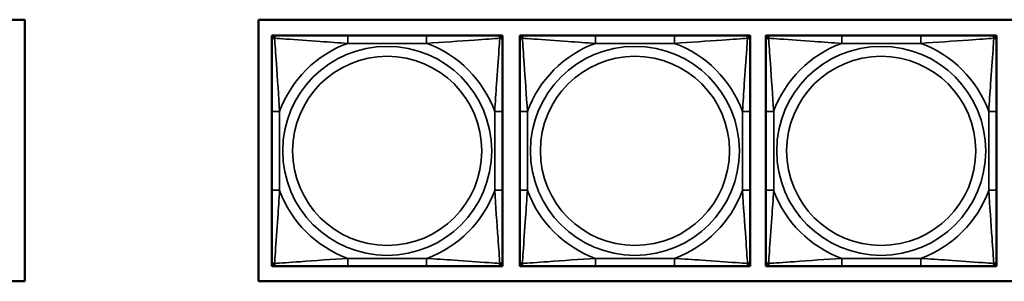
# Model space of a CAD drawing. Header units: inches. Extents: x 1.9 to 64.4, y 1.6 to 69.2.
# Tile 177 of 256: x 39.472 to 41.996, y 47.767 to 48.437. Entities that reach past the tile are written whole.
import ezdxf

# ---------------------------------------------------------------- set-up
doc = ezdxf.new("R2010")
doc.units = ezdxf.units.IN
doc.header["$MEASUREMENT"] = 0
doc.layers.add('Visible (ANSI)', color=7, linetype='Continuous', lineweight=50)
doc.layers.add('Visible Narrow (ANSI)', color=7, linetype='Continuous', lineweight=35)

msp = doc.modelspace()

# ---------------------------------------------------------------- linework, layer by layer
at = {"layer": 'Visible (ANSI)'}
for p, q in [((36.9175, 48.4372), (39.4857, 48.4372)), ((39.4857, 48.4372), (39.4857, 47.7667)), ((40.0847, 47.7667), (40.0847, 48.4372)), ((40.0847, 48.4372), (45.17, 48.4372)), ((40.1188, 48.3963), (40.1247, 48.3963)), ((40.1188, 48.3904), (40.1188, 48.3963)), ((40.1247, 48.3963), (40.1306, 48.3963)), ((40.5152, 48.3963), (40.3129, 48.3963)), ((40.6975, 48.3963), (40.7034, 48.3963)), ((40.7034, 48.3963), (40.7093, 48.3963)), ((40.7093, 48.3963), (40.7093, 48.3904)), ((40.7537, 48.3963), (40.7596, 48.3963)), ((40.7537, 48.3904), (40.7537, 48.3963)), ((40.7596, 48.3963), (40.7655, 48.3963)), ((41.1502, 48.3963), (40.9479, 48.3963)), ((41.3325, 48.3963), (41.3384, 48.3963)), ((41.3384, 48.3963), (41.3443, 48.3963)), ((41.3443, 48.3963), (41.3443, 48.3904)), ((41.3848, 48.3963), (41.3907, 48.3963)), ((41.3848, 48.3904), (41.3848, 48.3963)), ((41.3907, 48.3963), (41.3966, 48.3963)), ((41.7813, 48.3963), (41.579, 48.3963)), ((41.9636, 48.3963), (41.9695, 48.3963)), ((41.9695, 48.3963), (41.9754, 48.3963)), ((41.9754, 48.3963), (41.9754, 48.3904)), ((40.1188, 48.3845), (40.1188, 48.3904)), ((40.7093, 48.3904), (40.7093, 48.3845)), ((40.7537, 48.3845), (40.7537, 48.3904)), ((41.3443, 48.3904), (41.3443, 48.3845)), ((41.3848, 48.3845), (41.3848, 48.3904)), ((41.9754, 48.3904), (41.9754, 48.3845)), ((40.1188, 48.2022), (40.1188, 47.9999)), ((40.7093, 47.9999), (40.7093, 48.2022)), ((40.7537, 48.2022), (40.7537, 47.9999)), ((41.3443, 47.9999), (41.3443, 48.2022)), ((41.3848, 48.2022), (41.3848, 47.9999)), ((41.9754, 47.9999), (41.9754, 48.2022)), ((40.1188, 47.8117), (40.1188, 47.8176)), ((40.7093, 47.8176), (40.7093, 47.8117)), ((40.7537, 47.8117), (40.7537, 47.8176)), ((41.3443, 47.8176), (41.3443, 47.8117)), ((41.3848, 47.8117), (41.3848, 47.8176)), ((41.9754, 47.8176), (41.9754, 47.8117)), ((40.1188, 47.8058), (40.1188, 47.8117)), ((40.1247, 47.8058), (40.1188, 47.8058)), ((40.1306, 47.8058), (40.1247, 47.8058)), ((40.3129, 47.8058), (40.5152, 47.8058)), ((40.7034, 47.8058), (40.6975, 47.8058)), ((40.7093, 47.8058), (40.7034, 47.8058)), ((40.7093, 47.8117), (40.7093, 47.8058)), ((40.7537, 47.8058), (40.7537, 47.8117)), ((40.7596, 47.8058), (40.7537, 47.8058)), ((40.7655, 47.8058), (40.7596, 47.8058)), ((40.9479, 47.8058), (41.1502, 47.8058)), ((41.3384, 47.8058), (41.3325, 47.8058)), ((41.3443, 47.8058), (41.3384, 47.8058)), ((41.3443, 47.8117), (41.3443, 47.8058)), ((41.3848, 47.8058), (41.3848, 47.8117)), ((41.3907, 47.8058), (41.3848, 47.8058)), ((41.3966, 47.8058), (41.3907, 47.8058)), ((41.579, 47.8058), (41.7813, 47.8058)), ((41.9695, 47.8058), (41.9636, 47.8058)), ((41.9754, 47.8058), (41.9695, 47.8058)), ((41.9754, 47.8117), (41.9754, 47.8058)), ((39.4857, 47.7667), (36.9175, 47.7667)), ((45.17, 47.7667), (40.0847, 47.7667))]:
    msp.add_line(p, q, dxfattribs=at)
for centre, radius, start, end in [((40.1247, 48.3904), 0.00591, 90, 180), ((40.1306, 48.3845), 0.0118, 90, 180), ((40.6975, 48.3845), 0.0118, 0, 90), ((40.7034, 48.3904), 0.00591, 0, 90), ((40.7596, 48.3904), 0.00591, 90, 180), ((40.7655, 48.3845), 0.0118, 90, 180), ((41.3325, 48.3845), 0.0118, 0, 90), ((41.3384, 48.3904), 0.00591, 0, 90), ((41.3907, 48.3904), 0.00591, 90, 180), ((41.3966, 48.3845), 0.0118, 90, 180), ((41.9636, 48.3845), 0.0118, 0, 90), ((41.9695, 48.3904), 0.00591, 0, 90), ((40.1306, 47.8176), 0.0118, 180, 270), ((40.6975, 47.8176), 0.0118, 270, 0), ((40.7655, 47.8176), 0.0118, 180, 270), ((41.3325, 47.8176), 0.0118, 270, 0), ((41.3966, 47.8176), 0.0118, 180, 270), ((41.9636, 47.8176), 0.0118, 270, 0), ((40.1247, 47.8117), 0.00591, 180, 270), ((40.7034, 47.8117), 0.00591, 270, 0), ((40.7596, 47.8117), 0.00591, 180, 270), ((41.3384, 47.8117), 0.00591, 270, 0), ((41.3907, 47.8117), 0.00591, 180, 270), ((41.9695, 47.8117), 0.00591, 270, 0)]:
    msp.add_arc(centre, radius, start, end, dxfattribs=at)
for points, knots in [([(40.3129, 48.3963), (40.2893, 48.3963), (40.2653, 48.3963), (40.2419, 48.3963), (40.2112, 48.3963), (40.1804, 48.3963), (40.1571, 48.3963), (40.1451, 48.3963), (40.1355, 48.3963), (40.1306, 48.3963)], [0.2569537, 0.2569537, 0.2569537, 0.2569537, 0.4371919, 0.4371919, 0.4371919, 0.6739428, 0.6739428, 0.6739428, 0.7963818, 0.7963818, 0.7963818, 0.7963818]), ([(40.6975, 48.3963), (40.6918, 48.3963), (40.6793, 48.3963), (40.6641, 48.3963), (40.6407, 48.3963), (40.6115, 48.3963), (40.5825, 48.3963), (40.5603, 48.3963), (40.5376, 48.3963), (40.5152, 48.3963)], [-0.7968224, -0.7968224, -0.7968224, -0.7968224, -0.6514613, -0.6514613, -0.6514613, -0.427691, -0.427691, -0.427691, -0.2569517, -0.2569517, -0.2569517, -0.2569517]), ([(40.9479, 48.3963), (40.9242, 48.3963), (40.9002, 48.3963), (40.8768, 48.3963), (40.8462, 48.3963), (40.8153, 48.3963), (40.792, 48.3963), (40.78, 48.3963), (40.7704, 48.3963), (40.7655, 48.3963)], [0.2569537, 0.2569537, 0.2569537, 0.2569537, 0.4371919, 0.4371919, 0.4371919, 0.6739428, 0.6739428, 0.6739428, 0.7963818, 0.7963818, 0.7963818, 0.7963818]), ([(41.3325, 48.3963), (41.3267, 48.3963), (41.3142, 48.3963), (41.299, 48.3963), (41.2756, 48.3963), (41.2465, 48.3963), (41.2174, 48.3963), (41.1952, 48.3963), (41.1726, 48.3963), (41.1502, 48.3963)], [-0.7968224, -0.7968224, -0.7968224, -0.7968224, -0.6514613, -0.6514613, -0.6514613, -0.427691, -0.427691, -0.427691, -0.2569517, -0.2569517, -0.2569517, -0.2569517]), ([(41.579, 48.3963), (41.5553, 48.3963), (41.5313, 48.3963), (41.5079, 48.3963), (41.4773, 48.3963), (41.4464, 48.3963), (41.4231, 48.3963), (41.4111, 48.3963), (41.4015, 48.3963), (41.3966, 48.3963)], [0.2569537, 0.2569537, 0.2569537, 0.2569537, 0.4371919, 0.4371919, 0.4371919, 0.6739428, 0.6739428, 0.6739428, 0.7963818, 0.7963818, 0.7963818, 0.7963818]), ([(41.9636, 48.3963), (41.9578, 48.3963), (41.9453, 48.3963), (41.9301, 48.3963), (41.9067, 48.3963), (41.8776, 48.3963), (41.8485, 48.3963), (41.8263, 48.3963), (41.8037, 48.3963), (41.7813, 48.3963)], [-0.7968224, -0.7968224, -0.7968224, -0.7968224, -0.6514613, -0.6514613, -0.6514613, -0.427691, -0.427691, -0.427691, -0.2569517, -0.2569517, -0.2569517, -0.2569517]), ([(40.1188, 48.3845), (40.1188, 48.3788), (40.1188, 48.3663), (40.1188, 48.3511), (40.1188, 48.3276), (40.1188, 48.2985), (40.1188, 48.2694), (40.1188, 48.2473), (40.1188, 48.2246), (40.1188, 48.2022)], [-0.7968224, -0.7968224, -0.7968224, -0.7968224, -0.6514613, -0.6514613, -0.6514613, -0.427691, -0.427691, -0.427691, -0.2569517, -0.2569517, -0.2569517, -0.2569517]), ([(40.7093, 48.2022), (40.7093, 48.2259), (40.7093, 48.2498), (40.7093, 48.2732), (40.7093, 48.3039), (40.7093, 48.3348), (40.7093, 48.358), (40.7093, 48.37), (40.7093, 48.3797), (40.7093, 48.3845)], [0.2569537, 0.2569537, 0.2569537, 0.2569537, 0.4371919, 0.4371919, 0.4371919, 0.6739428, 0.6739428, 0.6739428, 0.7963818, 0.7963818, 0.7963818, 0.7963818]), ([(40.7537, 48.3845), (40.7537, 48.3788), (40.7537, 48.3663), (40.7537, 48.3511), (40.7537, 48.3276), (40.7537, 48.2985), (40.7537, 48.2694), (40.7537, 48.2473), (40.7537, 48.2246), (40.7537, 48.2022)], [-0.7968224, -0.7968224, -0.7968224, -0.7968224, -0.6514613, -0.6514613, -0.6514613, -0.427691, -0.427691, -0.427691, -0.2569517, -0.2569517, -0.2569517, -0.2569517]), ([(41.3443, 48.2022), (41.3443, 48.2259), (41.3443, 48.2498), (41.3443, 48.2732), (41.3443, 48.3039), (41.3443, 48.3348), (41.3443, 48.358), (41.3443, 48.37), (41.3443, 48.3797), (41.3443, 48.3845)], [0.2569537, 0.2569537, 0.2569537, 0.2569537, 0.4371919, 0.4371919, 0.4371919, 0.6739428, 0.6739428, 0.6739428, 0.7963818, 0.7963818, 0.7963818, 0.7963818]), ([(41.3848, 48.3845), (41.3848, 48.3788), (41.3848, 48.3663), (41.3848, 48.3511), (41.3848, 48.3276), (41.3848, 48.2985), (41.3848, 48.2694), (41.3848, 48.2473), (41.3848, 48.2246), (41.3848, 48.2022)], [-0.7968224, -0.7968224, -0.7968224, -0.7968224, -0.6514613, -0.6514613, -0.6514613, -0.427691, -0.427691, -0.427691, -0.2569517, -0.2569517, -0.2569517, -0.2569517]), ([(41.9754, 48.2022), (41.9754, 48.2259), (41.9754, 48.2498), (41.9754, 48.2732), (41.9754, 48.3039), (41.9754, 48.3348), (41.9754, 48.358), (41.9754, 48.37), (41.9754, 48.3797), (41.9754, 48.3845)], [0.2569537, 0.2569537, 0.2569537, 0.2569537, 0.4371919, 0.4371919, 0.4371919, 0.6739428, 0.6739428, 0.6739428, 0.7963818, 0.7963818, 0.7963818, 0.7963818]), ([(40.1188, 47.9999), (40.1188, 47.9762), (40.1188, 47.9522), (40.1188, 47.9289), (40.1188, 47.8982), (40.1188, 47.8673), (40.1188, 47.8441), (40.1188, 47.8321), (40.1188, 47.8224), (40.1188, 47.8176)], [0.2569537, 0.2569537, 0.2569537, 0.2569537, 0.4371919, 0.4371919, 0.4371919, 0.6739428, 0.6739428, 0.6739428, 0.7963818, 0.7963818, 0.7963818, 0.7963818]), ([(40.7093, 47.8176), (40.7093, 47.8233), (40.7093, 47.8358), (40.7093, 47.851), (40.7093, 47.8745), (40.7093, 47.9036), (40.7093, 47.9327), (40.7093, 47.9548), (40.7093, 47.9775), (40.7093, 47.9999)], [-0.7968224, -0.7968224, -0.7968224, -0.7968224, -0.6514613, -0.6514613, -0.6514613, -0.427691, -0.427691, -0.427691, -0.2569517, -0.2569517, -0.2569517, -0.2569517]), ([(40.7537, 47.9999), (40.7537, 47.9762), (40.7537, 47.9522), (40.7537, 47.9289), (40.7537, 47.8982), (40.7537, 47.8673), (40.7537, 47.8441), (40.7537, 47.8321), (40.7537, 47.8224), (40.7537, 47.8176)], [0.2569537, 0.2569537, 0.2569537, 0.2569537, 0.4371919, 0.4371919, 0.4371919, 0.6739428, 0.6739428, 0.6739428, 0.7963818, 0.7963818, 0.7963818, 0.7963818]), ([(41.3443, 47.8176), (41.3443, 47.8233), (41.3443, 47.8358), (41.3443, 47.851), (41.3443, 47.8745), (41.3443, 47.9036), (41.3443, 47.9327), (41.3443, 47.9548), (41.3443, 47.9775), (41.3443, 47.9999)], [-0.7968224, -0.7968224, -0.7968224, -0.7968224, -0.6514613, -0.6514613, -0.6514613, -0.427691, -0.427691, -0.427691, -0.2569517, -0.2569517, -0.2569517, -0.2569517]), ([(41.3848, 47.9999), (41.3848, 47.9762), (41.3848, 47.9522), (41.3848, 47.9289), (41.3848, 47.8982), (41.3848, 47.8673), (41.3848, 47.8441), (41.3848, 47.8321), (41.3848, 47.8224), (41.3848, 47.8176)], [0.2569537, 0.2569537, 0.2569537, 0.2569537, 0.4371919, 0.4371919, 0.4371919, 0.6739428, 0.6739428, 0.6739428, 0.7963818, 0.7963818, 0.7963818, 0.7963818]), ([(41.9754, 47.8176), (41.9754, 47.8233), (41.9754, 47.8358), (41.9754, 47.851), (41.9754, 47.8745), (41.9754, 47.9036), (41.9754, 47.9327), (41.9754, 47.9548), (41.9754, 47.9775), (41.9754, 47.9999)], [-0.7968224, -0.7968224, -0.7968224, -0.7968224, -0.6514613, -0.6514613, -0.6514613, -0.427691, -0.427691, -0.427691, -0.2569517, -0.2569517, -0.2569517, -0.2569517]), ([(40.1306, 47.8058), (40.1363, 47.8058), (40.1488, 47.8058), (40.164, 47.8058), (40.1875, 47.8058), (40.2166, 47.8058), (40.2457, 47.8058), (40.2679, 47.8058), (40.2905, 47.8058), (40.3129, 47.8058)], [-0.7968224, -0.7968224, -0.7968224, -0.7968224, -0.6514613, -0.6514613, -0.6514613, -0.427691, -0.427691, -0.427691, -0.2569517, -0.2569517, -0.2569517, -0.2569517]), ([(40.5152, 47.8058), (40.5389, 47.8058), (40.5629, 47.8058), (40.5862, 47.8058), (40.6169, 47.8058), (40.6478, 47.8058), (40.671, 47.8058), (40.6831, 47.8058), (40.6927, 47.8058), (40.6975, 47.8058)], [0.2569537, 0.2569537, 0.2569537, 0.2569537, 0.4371919, 0.4371919, 0.4371919, 0.6739428, 0.6739428, 0.6739428, 0.7963818, 0.7963818, 0.7963818, 0.7963818]), ([(40.7655, 47.8058), (40.7713, 47.8058), (40.7838, 47.8058), (40.799, 47.8058), (40.8224, 47.8058), (40.8515, 47.8058), (40.8806, 47.8058), (40.9028, 47.8058), (40.9254, 47.8058), (40.9479, 47.8058)], [-0.7968224, -0.7968224, -0.7968224, -0.7968224, -0.6514613, -0.6514613, -0.6514613, -0.427691, -0.427691, -0.427691, -0.2569517, -0.2569517, -0.2569517, -0.2569517]), ([(41.1502, 47.8058), (41.1738, 47.8058), (41.1978, 47.8058), (41.2212, 47.8058), (41.2518, 47.8058), (41.2827, 47.8058), (41.306, 47.8058), (41.318, 47.8058), (41.3276, 47.8058), (41.3325, 47.8058)], [0.2569537, 0.2569537, 0.2569537, 0.2569537, 0.4371919, 0.4371919, 0.4371919, 0.6739428, 0.6739428, 0.6739428, 0.7963818, 0.7963818, 0.7963818, 0.7963818]), ([(41.3966, 47.8058), (41.4024, 47.8058), (41.4149, 47.8058), (41.4301, 47.8058), (41.4535, 47.8058), (41.4826, 47.8058), (41.5117, 47.8058), (41.5339, 47.8058), (41.5565, 47.8058), (41.579, 47.8058)], [-0.7968224, -0.7968224, -0.7968224, -0.7968224, -0.6514613, -0.6514613, -0.6514613, -0.427691, -0.427691, -0.427691, -0.2569517, -0.2569517, -0.2569517, -0.2569517]), ([(41.7813, 47.8058), (41.8049, 47.8058), (41.8289, 47.8058), (41.8523, 47.8058), (41.8829, 47.8058), (41.9138, 47.8058), (41.9371, 47.8058), (41.9491, 47.8058), (41.9587, 47.8058), (41.9636, 47.8058)], [0.2569537, 0.2569537, 0.2569537, 0.2569537, 0.4371919, 0.4371919, 0.4371919, 0.6739428, 0.6739428, 0.6739428, 0.7963818, 0.7963818, 0.7963818, 0.7963818])]:
    msp.add_open_spline(points, degree=3, knots=knots, dxfattribs=at)
at = {"layer": 'Visible Narrow (ANSI)'}
for p, q in [((40.3129, 48.3963), (40.3129, 48.3766)), ((40.5152, 48.3963), (40.5152, 48.3766)), ((40.9479, 48.3963), (40.9479, 48.3766)), ((41.1502, 48.3963), (41.1502, 48.3766)), ((41.579, 48.3963), (41.579, 48.3766)), ((41.7813, 48.3963), (41.7813, 48.3766)), ((40.3129, 48.3766), (40.5152, 48.3766)), ((40.9479, 48.3766), (41.1502, 48.3766)), ((41.579, 48.3766), (41.7813, 48.3766)), ((40.1188, 48.2022), (40.1385, 48.2022)), ((40.1385, 47.9999), (40.1385, 48.2022)), ((40.6897, 48.2022), (40.6897, 47.9999)), ((40.7093, 48.2022), (40.6897, 48.2022)), ((40.7537, 48.2022), (40.7734, 48.2022)), ((40.7734, 47.9999), (40.7734, 48.2022)), ((41.3246, 48.2022), (41.3246, 47.9999)), ((41.3443, 48.2022), (41.3246, 48.2022)), ((41.3848, 48.2022), (41.4045, 48.2022)), ((41.4045, 47.9999), (41.4045, 48.2022)), ((41.9557, 48.2022), (41.9557, 47.9999)), ((41.9754, 48.2022), (41.9557, 48.2022)), ((40.1188, 47.9999), (40.1385, 47.9999)), ((40.7093, 47.9999), (40.6897, 47.9999)), ((40.7537, 47.9999), (40.7734, 47.9999)), ((41.3443, 47.9999), (41.3246, 47.9999)), ((41.3848, 47.9999), (41.4045, 47.9999)), ((41.9754, 47.9999), (41.9557, 47.9999)), ((40.5152, 47.8255), (40.3129, 47.8255)), ((40.3129, 47.8058), (40.3129, 47.8255)), ((40.5152, 47.8058), (40.5152, 47.8255)), ((41.1502, 47.8255), (40.9479, 47.8255)), ((40.9479, 47.8058), (40.9479, 47.8255)), ((41.1502, 47.8058), (41.1502, 47.8255)), ((41.7813, 47.8255), (41.579, 47.8255)), ((41.579, 47.8058), (41.579, 47.8255)), ((41.7813, 47.8058), (41.7813, 47.8255))]:
    msp.add_line(p, q, dxfattribs=at)
for centre, radius in [((40.4141, 48.101), 0.2678), ((41.049, 48.101), 0.2678), ((41.6801, 48.101), 0.2678), ((40.4141, 48.101), 0.2424), ((41.049, 48.101), 0.2424), ((41.6801, 48.101), 0.2424)]:
    msp.add_circle(centre, radius, dxfattribs=at)
for centre, start, end in [((40.4141, 48.101), 110.1547, 159.8453), ((40.4141, 48.101), 20.1547, 69.8453), ((41.049, 48.101), 110.1547, 159.8453), ((41.049, 48.101), 20.1547, 69.8453), ((41.6801, 48.101), 110.1547, 159.8453), ((41.6801, 48.101), 20.1547, 69.8453), ((40.4141, 48.101), 200.1547, 249.8453), ((40.4141, 48.101), 290.1547, 339.8453), ((41.049, 48.101), 200.1547, 249.8453), ((41.049, 48.101), 290.1547, 339.8453), ((41.6801, 48.101), 200.1547, 249.8453), ((41.6801, 48.101), 290.1547, 339.8453)]:
    msp.add_arc(centre, 0.2936, start, end, dxfattribs=at)
for points, knots in [([(40.1256, 48.3895), (40.1256, 48.3903), (40.1257, 48.3911), (40.1259, 48.3925), (40.1261, 48.3932), (40.1265, 48.3941), (40.1267, 48.3944), (40.1271, 48.3948), (40.1272, 48.395), (40.1275, 48.3953), (40.1277, 48.3954), (40.1283, 48.3958), (40.1287, 48.396), (40.1296, 48.3963), (40.1301, 48.3963), (40.1306, 48.3963)], [-0.00023197, -0.00023197, -0.00023197, -0.00023197, 0.00913095, 0.00913095, 0.01983142, 0.01983142, 0.02651922, 0.02651922, 0.02986312, 0.02986312, 0.03521335, 0.03521335, 0.04377373, 0.04377373, 0.0532704, 0.0532704, 0.0532704, 0.0532704]), ([(40.6975, 48.3963), (40.6981, 48.3963), (40.6986, 48.3963), (40.6994, 48.396), (40.6998, 48.3958), (40.7004, 48.3954), (40.7006, 48.3953), (40.7009, 48.395), (40.7011, 48.3948), (40.7014, 48.3944), (40.7016, 48.3941), (40.702, 48.3932), (40.7022, 48.3925), (40.7025, 48.3911), (40.7025, 48.3903), (40.7025, 48.3895)], [-0.0532704, -0.0532704, -0.0532704, -0.0532704, -0.04377373, -0.04377373, -0.03521335, -0.03521335, -0.02986312, -0.02986312, -0.02651922, -0.02651922, -0.01983142, -0.01983142, -0.00913095, -0.00913095, 0.00023197, 0.00023197, 0.00023197, 0.00023197]), ([(40.7606, 48.3895), (40.7606, 48.3903), (40.7606, 48.3911), (40.7608, 48.3925), (40.761, 48.3932), (40.7615, 48.3941), (40.7617, 48.3944), (40.762, 48.3948), (40.7621, 48.395), (40.7624, 48.3953), (40.7626, 48.3954), (40.7632, 48.3958), (40.7636, 48.396), (40.7645, 48.3963), (40.765, 48.3963), (40.7655, 48.3963)], [-0.00023197, -0.00023197, -0.00023197, -0.00023197, 0.00913095, 0.00913095, 0.01983142, 0.01983142, 0.02651922, 0.02651922, 0.02986312, 0.02986312, 0.03521335, 0.03521335, 0.04377373, 0.04377373, 0.0532704, 0.0532704, 0.0532704, 0.0532704]), ([(41.3325, 48.3963), (41.333, 48.3963), (41.3335, 48.3963), (41.3344, 48.396), (41.3348, 48.3958), (41.3354, 48.3954), (41.3356, 48.3953), (41.3359, 48.395), (41.336, 48.3948), (41.3363, 48.3944), (41.3365, 48.3941), (41.337, 48.3932), (41.3372, 48.3925), (41.3374, 48.3911), (41.3374, 48.3903), (41.3374, 48.3895)], [-0.0532704, -0.0532704, -0.0532704, -0.0532704, -0.04377373, -0.04377373, -0.03521335, -0.03521335, -0.02986312, -0.02986312, -0.02651922, -0.02651922, -0.01983142, -0.01983142, -0.00913095, -0.00913095, 0.00023197, 0.00023197, 0.00023197, 0.00023197]), ([(41.3917, 48.3895), (41.3917, 48.3903), (41.3917, 48.3911), (41.3919, 48.3925), (41.3921, 48.3932), (41.3926, 48.3941), (41.3928, 48.3944), (41.3931, 48.3948), (41.3932, 48.395), (41.3935, 48.3953), (41.3937, 48.3954), (41.3943, 48.3958), (41.3947, 48.396), (41.3956, 48.3963), (41.3961, 48.3963), (41.3966, 48.3963)], [-0.00023197, -0.00023197, -0.00023197, -0.00023197, 0.00913095, 0.00913095, 0.01983142, 0.01983142, 0.02651922, 0.02651922, 0.02986312, 0.02986312, 0.03521335, 0.03521335, 0.04377373, 0.04377373, 0.0532704, 0.0532704, 0.0532704, 0.0532704]), ([(41.9636, 48.3963), (41.9641, 48.3963), (41.9646, 48.3963), (41.9655, 48.396), (41.9659, 48.3958), (41.9665, 48.3954), (41.9667, 48.3953), (41.967, 48.395), (41.9671, 48.3948), (41.9674, 48.3944), (41.9676, 48.3941), (41.9681, 48.3932), (41.9683, 48.3925), (41.9685, 48.3911), (41.9685, 48.3903), (41.9685, 48.3895)], [-0.0532704, -0.0532704, -0.0532704, -0.0532704, -0.04377373, -0.04377373, -0.03521335, -0.03521335, -0.02986312, -0.02986312, -0.02651922, -0.02651922, -0.01983142, -0.01983142, -0.00913095, -0.00913095, 0.00023197, 0.00023197, 0.00023197, 0.00023197]), ([(40.1188, 48.3845), (40.1188, 48.385), (40.1189, 48.3855), (40.1191, 48.3864), (40.1193, 48.3868), (40.1197, 48.3874), (40.1198, 48.3876), (40.1202, 48.3879), (40.1203, 48.388), (40.1207, 48.3884), (40.121, 48.3886), (40.1219, 48.389), (40.1226, 48.3892), (40.124, 48.3894), (40.1248, 48.3895), (40.1256, 48.3895)], [-0.0532704, -0.0532704, -0.0532704, -0.0532704, -0.04377373, -0.04377373, -0.03521335, -0.03521335, -0.02986312, -0.02986312, -0.02651922, -0.02651922, -0.01983142, -0.01983142, -0.00913095, -0.00913095, 0.00023197, 0.00023197, 0.00023197, 0.00023197]), ([(40.1256, 48.3895), (40.1333, 48.389), (40.1433, 48.3883), (40.1803, 48.3859), (40.2121, 48.3836), (40.2663, 48.3797), (40.2895, 48.378), (40.3129, 48.3766)], [-0.7478145, -0.7478145, -0.7478145, -0.7478145, -0.6493253, -0.6493253, -0.427691, -0.427691, -0.2569537, -0.2569537, -0.2569537, -0.2569537]), ([(40.1385, 48.2022), (40.1361, 48.2427), (40.1328, 48.285), (40.1282, 48.3507), (40.1266, 48.3751), (40.1256, 48.3895)], [0.2569517, 0.2569517, 0.2569517, 0.2569517, 0.5559983, 0.5559983, 0.7482818, 0.7482818, 0.7482818, 0.7482818]), ([(40.5152, 48.3766), (40.5557, 48.379), (40.5981, 48.3823), (40.6637, 48.3869), (40.6881, 48.3886), (40.7025, 48.3895)], [0.2569517, 0.2569517, 0.2569517, 0.2569517, 0.5559983, 0.5559983, 0.7482818, 0.7482818, 0.7482818, 0.7482818]), ([(40.7025, 48.3895), (40.702, 48.3818), (40.7013, 48.3718), (40.6989, 48.3348), (40.6966, 48.303), (40.6927, 48.2488), (40.6911, 48.2256), (40.6897, 48.2022)], [-0.7478145, -0.7478145, -0.7478145, -0.7478145, -0.6493253, -0.6493253, -0.427691, -0.427691, -0.2569537, -0.2569537, -0.2569537, -0.2569537]), ([(40.7025, 48.3895), (40.7033, 48.3895), (40.7041, 48.3894), (40.7055, 48.3892), (40.7062, 48.389), (40.7071, 48.3886), (40.7074, 48.3884), (40.7078, 48.388), (40.708, 48.3879), (40.7083, 48.3876), (40.7085, 48.3874), (40.7088, 48.3868), (40.709, 48.3864), (40.7093, 48.3855), (40.7093, 48.385), (40.7093, 48.3845)], [-0.00023197, -0.00023197, -0.00023197, -0.00023197, 0.00913095, 0.00913095, 0.01983142, 0.01983142, 0.02651922, 0.02651922, 0.02986312, 0.02986312, 0.03521335, 0.03521335, 0.04377373, 0.04377373, 0.0532704, 0.0532704, 0.0532704, 0.0532704]), ([(40.7537, 48.3845), (40.7537, 48.385), (40.7538, 48.3855), (40.754, 48.3864), (40.7542, 48.3868), (40.7546, 48.3874), (40.7548, 48.3876), (40.7551, 48.3879), (40.7552, 48.388), (40.7556, 48.3884), (40.756, 48.3886), (40.7569, 48.389), (40.7575, 48.3892), (40.759, 48.3894), (40.7597, 48.3895), (40.7606, 48.3895)], [-0.0532704, -0.0532704, -0.0532704, -0.0532704, -0.04377373, -0.04377373, -0.03521335, -0.03521335, -0.02986312, -0.02986312, -0.02651922, -0.02651922, -0.01983142, -0.01983142, -0.00913095, -0.00913095, 0.00023197, 0.00023197, 0.00023197, 0.00023197]), ([(40.7606, 48.3895), (40.7682, 48.389), (40.7782, 48.3883), (40.8153, 48.3859), (40.847, 48.3836), (40.9013, 48.3797), (40.9245, 48.378), (40.9479, 48.3766)], [-0.7478145, -0.7478145, -0.7478145, -0.7478145, -0.6493253, -0.6493253, -0.427691, -0.427691, -0.2569537, -0.2569537, -0.2569537, -0.2569537]), ([(40.7734, 48.2022), (40.771, 48.2427), (40.7677, 48.285), (40.7631, 48.3507), (40.7615, 48.3751), (40.7606, 48.3895)], [0.2569517, 0.2569517, 0.2569517, 0.2569517, 0.5559983, 0.5559983, 0.7482818, 0.7482818, 0.7482818, 0.7482818]), ([(41.1502, 48.3766), (41.1906, 48.379), (41.233, 48.3823), (41.2986, 48.3869), (41.3231, 48.3886), (41.3374, 48.3895)], [0.2569517, 0.2569517, 0.2569517, 0.2569517, 0.5559983, 0.5559983, 0.7482818, 0.7482818, 0.7482818, 0.7482818]), ([(41.3374, 48.3895), (41.3369, 48.3818), (41.3363, 48.3718), (41.3338, 48.3348), (41.3315, 48.303), (41.3276, 48.2488), (41.326, 48.2256), (41.3246, 48.2022)], [-0.7478145, -0.7478145, -0.7478145, -0.7478145, -0.6493253, -0.6493253, -0.427691, -0.427691, -0.2569537, -0.2569537, -0.2569537, -0.2569537]), ([(41.3374, 48.3895), (41.3383, 48.3895), (41.339, 48.3894), (41.3405, 48.3892), (41.3411, 48.389), (41.3421, 48.3886), (41.3424, 48.3884), (41.3428, 48.388), (41.3429, 48.3879), (41.3432, 48.3876), (41.3434, 48.3874), (41.3438, 48.3868), (41.344, 48.3864), (41.3442, 48.3855), (41.3443, 48.385), (41.3443, 48.3845)], [-0.00023197, -0.00023197, -0.00023197, -0.00023197, 0.00913095, 0.00913095, 0.01983142, 0.01983142, 0.02651922, 0.02651922, 0.02986312, 0.02986312, 0.03521335, 0.03521335, 0.04377373, 0.04377373, 0.0532704, 0.0532704, 0.0532704, 0.0532704]), ([(41.3848, 48.3845), (41.3848, 48.385), (41.3849, 48.3855), (41.3851, 48.3864), (41.3853, 48.3868), (41.3857, 48.3874), (41.3859, 48.3876), (41.3862, 48.3879), (41.3863, 48.388), (41.3867, 48.3884), (41.3871, 48.3886), (41.388, 48.389), (41.3886, 48.3892), (41.3901, 48.3894), (41.3908, 48.3895), (41.3917, 48.3895)], [-0.0532704, -0.0532704, -0.0532704, -0.0532704, -0.04377373, -0.04377373, -0.03521335, -0.03521335, -0.02986312, -0.02986312, -0.02651922, -0.02651922, -0.01983142, -0.01983142, -0.00913095, -0.00913095, 0.00023197, 0.00023197, 0.00023197, 0.00023197]), ([(41.3917, 48.3895), (41.3993, 48.389), (41.4093, 48.3883), (41.4464, 48.3859), (41.4781, 48.3836), (41.5324, 48.3797), (41.5556, 48.378), (41.579, 48.3766)], [-0.7478145, -0.7478145, -0.7478145, -0.7478145, -0.6493253, -0.6493253, -0.427691, -0.427691, -0.2569537, -0.2569537, -0.2569537, -0.2569537]), ([(41.4045, 48.2022), (41.4021, 48.2427), (41.3988, 48.285), (41.3942, 48.3507), (41.3926, 48.3751), (41.3917, 48.3895)], [0.2569517, 0.2569517, 0.2569517, 0.2569517, 0.5559983, 0.5559983, 0.7482818, 0.7482818, 0.7482818, 0.7482818]), ([(41.7813, 48.3766), (41.8217, 48.379), (41.8641, 48.3823), (41.9297, 48.3869), (41.9542, 48.3886), (41.9685, 48.3895)], [0.2569517, 0.2569517, 0.2569517, 0.2569517, 0.5559983, 0.5559983, 0.7482818, 0.7482818, 0.7482818, 0.7482818]), ([(41.9685, 48.3895), (41.968, 48.3818), (41.9674, 48.3718), (41.9649, 48.3348), (41.9626, 48.303), (41.9587, 48.2488), (41.9571, 48.2256), (41.9557, 48.2022)], [-0.7478145, -0.7478145, -0.7478145, -0.7478145, -0.6493253, -0.6493253, -0.427691, -0.427691, -0.2569537, -0.2569537, -0.2569537, -0.2569537]), ([(41.9685, 48.3895), (41.9694, 48.3895), (41.9701, 48.3894), (41.9716, 48.3892), (41.9722, 48.389), (41.9732, 48.3886), (41.9735, 48.3884), (41.9739, 48.388), (41.974, 48.3879), (41.9743, 48.3876), (41.9745, 48.3874), (41.9749, 48.3868), (41.9751, 48.3864), (41.9753, 48.3855), (41.9754, 48.385), (41.9754, 48.3845)], [-0.00023197, -0.00023197, -0.00023197, -0.00023197, 0.00913095, 0.00913095, 0.01983142, 0.01983142, 0.02651922, 0.02651922, 0.02986312, 0.02986312, 0.03521335, 0.03521335, 0.04377373, 0.04377373, 0.0532704, 0.0532704, 0.0532704, 0.0532704]), ([(40.1256, 47.8126), (40.1261, 47.8203), (40.1268, 47.8303), (40.1293, 47.8673), (40.1315, 47.899), (40.1354, 47.9533), (40.1371, 47.9765), (40.1385, 47.9999)], [-0.7478145, -0.7478145, -0.7478145, -0.7478145, -0.6493253, -0.6493253, -0.427691, -0.427691, -0.2569537, -0.2569537, -0.2569537, -0.2569537]), ([(40.6897, 47.9999), (40.692, 47.9594), (40.6953, 47.9171), (40.7, 47.8514), (40.7016, 47.827), (40.7025, 47.8126)], [0.2569517, 0.2569517, 0.2569517, 0.2569517, 0.5559983, 0.5559983, 0.7482818, 0.7482818, 0.7482818, 0.7482818]), ([(40.7606, 47.8126), (40.7611, 47.8203), (40.7617, 47.8303), (40.7642, 47.8673), (40.7665, 47.899), (40.7704, 47.9533), (40.772, 47.9765), (40.7734, 47.9999)], [-0.7478145, -0.7478145, -0.7478145, -0.7478145, -0.6493253, -0.6493253, -0.427691, -0.427691, -0.2569537, -0.2569537, -0.2569537, -0.2569537]), ([(41.3246, 47.9999), (41.327, 47.9594), (41.3303, 47.9171), (41.3349, 47.8514), (41.3365, 47.827), (41.3374, 47.8126)], [0.2569517, 0.2569517, 0.2569517, 0.2569517, 0.5559983, 0.5559983, 0.7482818, 0.7482818, 0.7482818, 0.7482818]), ([(41.3917, 47.8126), (41.3922, 47.8203), (41.3928, 47.8303), (41.3953, 47.8673), (41.3976, 47.899), (41.4015, 47.9533), (41.4031, 47.9765), (41.4045, 47.9999)], [-0.7478145, -0.7478145, -0.7478145, -0.7478145, -0.6493253, -0.6493253, -0.427691, -0.427691, -0.2569537, -0.2569537, -0.2569537, -0.2569537]), ([(41.9557, 47.9999), (41.9581, 47.9594), (41.9614, 47.9171), (41.966, 47.8514), (41.9676, 47.827), (41.9685, 47.8126)], [0.2569517, 0.2569517, 0.2569517, 0.2569517, 0.5559983, 0.5559983, 0.7482818, 0.7482818, 0.7482818, 0.7482818]), ([(40.1256, 47.8126), (40.1248, 47.8126), (40.124, 47.8127), (40.1226, 47.8129), (40.1219, 47.8131), (40.121, 47.8135), (40.1207, 47.8137), (40.1203, 47.8141), (40.1202, 47.8142), (40.1198, 47.8145), (40.1197, 47.8147), (40.1193, 47.8153), (40.1191, 47.8157), (40.1189, 47.8165), (40.1188, 47.817), (40.1188, 47.8176)], [-0.00023197, -0.00023197, -0.00023197, -0.00023197, 0.00913095, 0.00913095, 0.01983142, 0.01983142, 0.02651922, 0.02651922, 0.02986312, 0.02986312, 0.03521335, 0.03521335, 0.04377373, 0.04377373, 0.0532704, 0.0532704, 0.0532704, 0.0532704]), ([(40.3129, 47.8255), (40.2724, 47.8231), (40.2301, 47.8198), (40.1644, 47.8152), (40.14, 47.8135), (40.1256, 47.8126)], [0.2569517, 0.2569517, 0.2569517, 0.2569517, 0.5559983, 0.5559983, 0.7482818, 0.7482818, 0.7482818, 0.7482818]), ([(40.7025, 47.8126), (40.6948, 47.8131), (40.6848, 47.8138), (40.6478, 47.8162), (40.6161, 47.8185), (40.5618, 47.8224), (40.5386, 47.824), (40.5152, 47.8255)], [-0.7478145, -0.7478145, -0.7478145, -0.7478145, -0.6493253, -0.6493253, -0.427691, -0.427691, -0.2569537, -0.2569537, -0.2569537, -0.2569537]), ([(40.7093, 47.8176), (40.7093, 47.817), (40.7093, 47.8165), (40.709, 47.8157), (40.7088, 47.8153), (40.7085, 47.8147), (40.7083, 47.8145), (40.708, 47.8142), (40.7078, 47.8141), (40.7074, 47.8137), (40.7071, 47.8135), (40.7062, 47.8131), (40.7055, 47.8129), (40.7041, 47.8127), (40.7033, 47.8126), (40.7025, 47.8126)], [-0.0532704, -0.0532704, -0.0532704, -0.0532704, -0.04377373, -0.04377373, -0.03521335, -0.03521335, -0.02986312, -0.02986312, -0.02651922, -0.02651922, -0.01983142, -0.01983142, -0.00913095, -0.00913095, 0.00023197, 0.00023197, 0.00023197, 0.00023197]), ([(40.7606, 47.8126), (40.7597, 47.8126), (40.759, 47.8127), (40.7575, 47.8129), (40.7569, 47.8131), (40.756, 47.8135), (40.7556, 47.8137), (40.7552, 47.8141), (40.7551, 47.8142), (40.7548, 47.8145), (40.7546, 47.8147), (40.7542, 47.8153), (40.754, 47.8157), (40.7538, 47.8165), (40.7537, 47.817), (40.7537, 47.8176)], [-0.00023197, -0.00023197, -0.00023197, -0.00023197, 0.00913095, 0.00913095, 0.01983142, 0.01983142, 0.02651922, 0.02651922, 0.02986312, 0.02986312, 0.03521335, 0.03521335, 0.04377373, 0.04377373, 0.0532704, 0.0532704, 0.0532704, 0.0532704]), ([(40.9479, 47.8255), (40.9074, 47.8231), (40.865, 47.8198), (40.7994, 47.8152), (40.7749, 47.8135), (40.7606, 47.8126)], [0.2569517, 0.2569517, 0.2569517, 0.2569517, 0.5559983, 0.5559983, 0.7482818, 0.7482818, 0.7482818, 0.7482818]), ([(41.3374, 47.8126), (41.3298, 47.8131), (41.3198, 47.8138), (41.2827, 47.8162), (41.251, 47.8185), (41.1968, 47.8224), (41.1735, 47.824), (41.1502, 47.8255)], [-0.7478145, -0.7478145, -0.7478145, -0.7478145, -0.6493253, -0.6493253, -0.427691, -0.427691, -0.2569537, -0.2569537, -0.2569537, -0.2569537]), ([(41.3443, 47.8176), (41.3443, 47.817), (41.3442, 47.8165), (41.344, 47.8157), (41.3438, 47.8153), (41.3434, 47.8147), (41.3432, 47.8145), (41.3429, 47.8142), (41.3428, 47.8141), (41.3424, 47.8137), (41.3421, 47.8135), (41.3411, 47.8131), (41.3405, 47.8129), (41.339, 47.8127), (41.3383, 47.8126), (41.3374, 47.8126)], [-0.0532704, -0.0532704, -0.0532704, -0.0532704, -0.04377373, -0.04377373, -0.03521335, -0.03521335, -0.02986312, -0.02986312, -0.02651922, -0.02651922, -0.01983142, -0.01983142, -0.00913095, -0.00913095, 0.00023197, 0.00023197, 0.00023197, 0.00023197]), ([(41.3917, 47.8126), (41.3908, 47.8126), (41.3901, 47.8127), (41.3886, 47.8129), (41.388, 47.8131), (41.3871, 47.8135), (41.3867, 47.8137), (41.3863, 47.8141), (41.3862, 47.8142), (41.3859, 47.8145), (41.3857, 47.8147), (41.3853, 47.8153), (41.3851, 47.8157), (41.3849, 47.8165), (41.3848, 47.817), (41.3848, 47.8176)], [-0.00023197, -0.00023197, -0.00023197, -0.00023197, 0.00913095, 0.00913095, 0.01983142, 0.01983142, 0.02651922, 0.02651922, 0.02986312, 0.02986312, 0.03521335, 0.03521335, 0.04377373, 0.04377373, 0.0532704, 0.0532704, 0.0532704, 0.0532704]), ([(41.579, 47.8255), (41.5385, 47.8231), (41.4961, 47.8198), (41.4305, 47.8152), (41.406, 47.8135), (41.3917, 47.8126)], [0.2569517, 0.2569517, 0.2569517, 0.2569517, 0.5559983, 0.5559983, 0.7482818, 0.7482818, 0.7482818, 0.7482818]), ([(41.9685, 47.8126), (41.9609, 47.8131), (41.9509, 47.8138), (41.9138, 47.8162), (41.8821, 47.8185), (41.8279, 47.8224), (41.8046, 47.824), (41.7813, 47.8255)], [-0.7478145, -0.7478145, -0.7478145, -0.7478145, -0.6493253, -0.6493253, -0.427691, -0.427691, -0.2569537, -0.2569537, -0.2569537, -0.2569537]), ([(41.9754, 47.8176), (41.9754, 47.817), (41.9753, 47.8165), (41.9751, 47.8157), (41.9749, 47.8153), (41.9745, 47.8147), (41.9743, 47.8145), (41.974, 47.8142), (41.9739, 47.8141), (41.9735, 47.8137), (41.9732, 47.8135), (41.9722, 47.8131), (41.9716, 47.8129), (41.9701, 47.8127), (41.9694, 47.8126), (41.9685, 47.8126)], [-0.0532704, -0.0532704, -0.0532704, -0.0532704, -0.04377373, -0.04377373, -0.03521335, -0.03521335, -0.02986312, -0.02986312, -0.02651922, -0.02651922, -0.01983142, -0.01983142, -0.00913095, -0.00913095, 0.00023197, 0.00023197, 0.00023197, 0.00023197]), ([(40.1306, 47.8058), (40.1301, 47.8058), (40.1296, 47.8058), (40.1287, 47.8061), (40.1283, 47.8063), (40.1277, 47.8067), (40.1275, 47.8068), (40.1272, 47.8071), (40.1271, 47.8073), (40.1267, 47.8077), (40.1265, 47.808), (40.1261, 47.8089), (40.1259, 47.8096), (40.1257, 47.811), (40.1256, 47.8118), (40.1256, 47.8126)], [-0.0532704, -0.0532704, -0.0532704, -0.0532704, -0.04377373, -0.04377373, -0.03521335, -0.03521335, -0.02986312, -0.02986312, -0.02651922, -0.02651922, -0.01983142, -0.01983142, -0.00913095, -0.00913095, 0.00023197, 0.00023197, 0.00023197, 0.00023197]), ([(40.7025, 47.8126), (40.7025, 47.8118), (40.7025, 47.811), (40.7022, 47.8096), (40.702, 47.8089), (40.7016, 47.808), (40.7014, 47.8077), (40.7011, 47.8073), (40.7009, 47.8071), (40.7006, 47.8068), (40.7004, 47.8067), (40.6998, 47.8063), (40.6994, 47.8061), (40.6986, 47.8058), (40.6981, 47.8058), (40.6975, 47.8058)], [-0.00023197, -0.00023197, -0.00023197, -0.00023197, 0.00913095, 0.00913095, 0.01983142, 0.01983142, 0.02651922, 0.02651922, 0.02986312, 0.02986312, 0.03521335, 0.03521335, 0.04377373, 0.04377373, 0.0532704, 0.0532704, 0.0532704, 0.0532704]), ([(40.7655, 47.8058), (40.765, 47.8058), (40.7645, 47.8058), (40.7636, 47.8061), (40.7632, 47.8063), (40.7626, 47.8067), (40.7624, 47.8068), (40.7621, 47.8071), (40.762, 47.8073), (40.7617, 47.8077), (40.7615, 47.808), (40.761, 47.8089), (40.7608, 47.8096), (40.7606, 47.811), (40.7606, 47.8118), (40.7606, 47.8126)], [-0.0532704, -0.0532704, -0.0532704, -0.0532704, -0.04377373, -0.04377373, -0.03521335, -0.03521335, -0.02986312, -0.02986312, -0.02651922, -0.02651922, -0.01983142, -0.01983142, -0.00913095, -0.00913095, 0.00023197, 0.00023197, 0.00023197, 0.00023197]), ([(41.3374, 47.8126), (41.3374, 47.8118), (41.3374, 47.811), (41.3372, 47.8096), (41.337, 47.8089), (41.3365, 47.808), (41.3363, 47.8077), (41.336, 47.8073), (41.3359, 47.8071), (41.3356, 47.8068), (41.3354, 47.8067), (41.3348, 47.8063), (41.3344, 47.8061), (41.3335, 47.8058), (41.333, 47.8058), (41.3325, 47.8058)], [-0.00023197, -0.00023197, -0.00023197, -0.00023197, 0.00913095, 0.00913095, 0.01983142, 0.01983142, 0.02651922, 0.02651922, 0.02986312, 0.02986312, 0.03521335, 0.03521335, 0.04377373, 0.04377373, 0.0532704, 0.0532704, 0.0532704, 0.0532704]), ([(41.3966, 47.8058), (41.3961, 47.8058), (41.3956, 47.8058), (41.3947, 47.8061), (41.3943, 47.8063), (41.3937, 47.8067), (41.3935, 47.8068), (41.3932, 47.8071), (41.3931, 47.8073), (41.3928, 47.8077), (41.3926, 47.808), (41.3921, 47.8089), (41.3919, 47.8096), (41.3917, 47.811), (41.3917, 47.8118), (41.3917, 47.8126)], [-0.0532704, -0.0532704, -0.0532704, -0.0532704, -0.04377373, -0.04377373, -0.03521335, -0.03521335, -0.02986312, -0.02986312, -0.02651922, -0.02651922, -0.01983142, -0.01983142, -0.00913095, -0.00913095, 0.00023197, 0.00023197, 0.00023197, 0.00023197]), ([(41.9685, 47.8126), (41.9685, 47.8118), (41.9685, 47.811), (41.9683, 47.8096), (41.9681, 47.8089), (41.9676, 47.808), (41.9674, 47.8077), (41.9671, 47.8073), (41.967, 47.8071), (41.9667, 47.8068), (41.9665, 47.8067), (41.9659, 47.8063), (41.9655, 47.8061), (41.9646, 47.8058), (41.9641, 47.8058), (41.9636, 47.8058)], [-0.00023197, -0.00023197, -0.00023197, -0.00023197, 0.00913095, 0.00913095, 0.01983142, 0.01983142, 0.02651922, 0.02651922, 0.02986312, 0.02986312, 0.03521335, 0.03521335, 0.04377373, 0.04377373, 0.0532704, 0.0532704, 0.0532704, 0.0532704])]:
    msp.add_open_spline(points, degree=3, knots=knots, dxfattribs=at)

doc.saveas('drawing.dxf')
